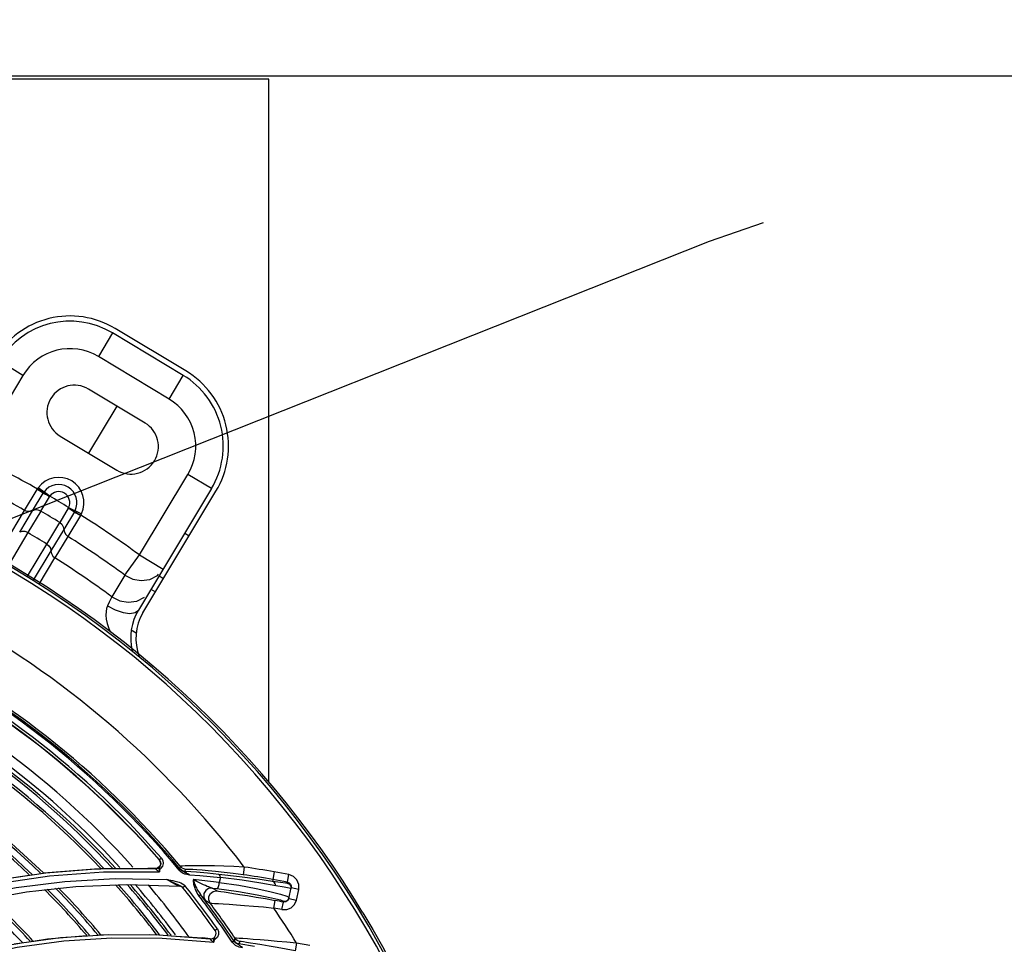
# Model space of a CAD drawing. Extents: x 40.7 to 137.4, y -250.8 to -221.5.
# Tile 168 of 256: x 62.501 to 62.72, y -239.962 to -239.756. Entities that reach past the tile are written whole.
import ezdxf

# ---------------------------------------------------------------- set-up
doc = ezdxf.new("R2010")
doc.units = 0
doc.header["$MEASUREMENT"] = 0
doc.linetypes.add('DASHDOT2', pattern=[0.5, 0.25, -0.125, 0, -0.125])
doc.layers.get('0').update_dxf_attribs({"linetype": 'CONTINUOUS'})
doc.layers.add('AC-FRIGORÍFICA', color=20, linetype='DASHDOT2')
doc.layers.add('paredes1', color=8, linetype='CONTINUOUS')

msp = doc.modelspace()

# ---------------------------------------------------------------- linework, layer by layer
at = {"color": 5}
for p, q in [((62.55641614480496, -239.7693612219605), (62.49641614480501, -239.7693612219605)), ((62.55641614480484, -239.9254444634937), (62.55641614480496, -239.7693612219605))]:
    msp.add_line(p, q, dxfattribs=at)
at = {"color": 6, "linetype": 'Continuous'}
for p, q in [((62.53803921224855, -239.834168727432), (62.52234258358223, -239.8247372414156)), ((62.52174525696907, -239.8257313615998), (62.51860142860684, -239.8309635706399)), ((62.53744188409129, -239.8351628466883), (62.52174525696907, -239.8257313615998)), ((62.50184935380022, -239.8351403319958), (62.49661714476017, -239.8319965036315)), ((62.53429805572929, -239.8403950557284), (62.51860142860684, -239.8309635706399)), ((62.50184935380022, -239.8351403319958), (62.49110122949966, -239.8530282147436)), ((62.53429805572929, -239.8403950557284), (62.53744188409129, -239.8351628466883)), ((62.52895579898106, -239.8457305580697), (62.51639849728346, -239.8381853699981)), ((62.52267714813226, -239.8419579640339), (62.51638949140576, -239.8524223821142)), ((62.51011084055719, -239.8486497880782), (62.52266814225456, -239.85619497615)), ((62.52772669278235, -239.8750350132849), (62.53847481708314, -239.8571471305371)), ((62.5437070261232, -239.8602909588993), (62.53847481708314, -239.8571471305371)), ((62.50221534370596, -239.8651353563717), (62.50498703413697, -239.8605006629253)), ((62.50505652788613, -239.8603870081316), (62.50498703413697, -239.8605006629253)), ((62.50638867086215, -239.8612487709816), (62.50505652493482, -239.8603870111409)), ((62.50780899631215, -239.8619791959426), (62.50523894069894, -239.8601204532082)), ((62.5437070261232, -239.8602909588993), (62.52749917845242, -239.8872653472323)), ((62.50399654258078, -239.8652007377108), (62.50635093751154, -239.861308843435)), ((62.50579200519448, -239.8652856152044), (62.50772607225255, -239.8620988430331)), ((62.52849330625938, -239.8878626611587), (62.54470114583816, -239.8608882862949)), ((62.51191291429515, -239.8646145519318), (62.51000715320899, -239.8678183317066)), ((62.5119796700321, -239.8644850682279), (62.51482745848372, -239.8658815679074)), ((62.49933541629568, -239.869928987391), (62.50221537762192, -239.8651353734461)), ((62.50111670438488, -239.86999333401), (62.50399626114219, -239.8652009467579)), ((62.50579200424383, -239.8652856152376), (62.50291228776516, -239.8700778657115)), ((62.51325623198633, -239.8654580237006), (62.51092501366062, -239.8693637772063)), ((62.51460991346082, -239.8662827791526), (62.51181897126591, -239.8709057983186)), ((62.51460991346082, -239.8662827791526), (62.51467770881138, -239.8661679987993)), ((62.50712796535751, -239.8726109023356), (62.51000728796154, -239.8678185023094)), ((62.50291192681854, -239.8700780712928), (62.49875158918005, -239.8770480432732)), ((62.51092495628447, -239.8693641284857), (62.50804543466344, -239.874156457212)), ((62.51181892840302, -239.8709057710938), (62.5089384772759, -239.8756990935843)), ((62.53775758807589, -239.8701924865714), (62.53875170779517, -239.8707898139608)), ((62.50282982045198, -239.8797170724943), (62.50712777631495, -239.8726112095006)), ((62.50804520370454, -239.8741567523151), (62.50414554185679, -239.8806068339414)), ((62.50547157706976, -239.8815035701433), (62.50893849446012, -239.8756990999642)), ((62.52446991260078, -239.879506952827), (62.52772669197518, -239.8750350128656)), ((62.52772669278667, -239.8750350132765), (62.53295890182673, -239.8781788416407)), ((62.52446991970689, -239.8795069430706), (62.52156959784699, -239.8843114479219)), ((62.53169561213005, -239.879590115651), (62.53196491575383, -239.8792892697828)), ((62.53206309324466, -239.879669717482), (62.53305721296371, -239.8802670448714)), ((62.52156961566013, -239.8843114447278), (62.52101353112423, -239.8855156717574)), ((62.53026493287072, -239.8826623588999), (62.53125905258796, -239.8832596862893)), ((62.52101353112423, -239.8855156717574), (62.52063090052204, -239.8863490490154)), ((62.52590463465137, -239.8916503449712), (62.52698646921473, -239.8923003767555))]:
    msp.add_line(p, q, dxfattribs=at)
at = {"color": 155}
for p, q in [((62.53209984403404, -239.9427750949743), (62.53234897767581, -239.9432495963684)), ((62.53219317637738, -239.9427786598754), (62.53209990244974, -239.9427751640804)), ((62.53261057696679, -239.9424153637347), (62.53219316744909, -239.9427786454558)), ((62.49541654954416, -239.9473396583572), (62.50693008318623, -239.9456162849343)), ((62.50639611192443, -239.9456820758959), (62.51772685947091, -239.944767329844)), ((62.50693008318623, -239.9456162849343), (62.51890204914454, -239.944718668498)), ((62.51772685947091, -239.944767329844), (62.51911658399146, -239.9447534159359)), ((62.51890204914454, -239.944718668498), (62.53128970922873, -239.944699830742)), ((62.52240179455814, -239.9447205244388), (62.52958609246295, -239.9446485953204)), ((62.53171120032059, -239.9445898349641), (62.53128487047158, -239.9446758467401)), ((62.53219371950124, -239.9453033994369), (62.53219804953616, -239.9454228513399)), ((62.53655034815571, -239.9450402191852), (62.5367774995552, -239.9448514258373)), ((62.53677814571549, -239.9442032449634), (62.53669520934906, -239.9447371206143)), ((62.53788314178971, -239.9453486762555), (62.53796556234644, -239.9448131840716)), ((62.54036232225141, -239.9455285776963), (62.53788491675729, -239.9453498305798)), ((62.55098955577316, -239.9443642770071), (62.55074356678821, -239.9460553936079)), ((62.55762204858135, -239.9454509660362), (62.5572366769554, -239.9475580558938)), ((62.56090000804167, -239.9460494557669), (62.55762196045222, -239.945451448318)), ((62.5357430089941, -239.9479979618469), (62.53610037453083, -239.9481574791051)), ((62.53825476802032, -239.9459788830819), (62.53882595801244, -239.9460888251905)), ((62.54339855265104, -239.9464588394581), (62.5456809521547, -239.9466876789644)), ((62.5456809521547, -239.9466876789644), (62.5454289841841, -239.9477755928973)), ((62.56059268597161, -239.9477304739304), (62.55731462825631, -239.9471314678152)), ((62.56059268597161, -239.9477304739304), (62.56055267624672, -239.947918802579)), ((62.56059268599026, -239.947730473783), (62.5608997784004, -239.9460499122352)), ((62.49206704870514, -239.9517521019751), (62.50261660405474, -239.9498586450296)), ((62.50261660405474, -239.9498586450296), (62.51357832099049, -239.9486798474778)), ((62.51357832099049, -239.9486798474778), (62.52494333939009, -239.9482583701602)), ((62.52494333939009, -239.9482583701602), (62.53665081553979, -239.9486396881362)), ((62.53718228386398, -239.9487736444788), (62.53736712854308, -239.9489645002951)), ((62.53730538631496, -239.9480835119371), (62.53762869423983, -239.948312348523)), ((62.53787052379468, -239.9485614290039), (62.53736712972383, -239.9489644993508)), ((62.53762869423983, -239.948312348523), (62.537873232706, -239.9485651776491)), ((62.54496875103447, -239.9496443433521), (62.54386168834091, -239.9490168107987)), ((62.54386180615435, -239.9490168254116), (62.54486729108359, -239.9491385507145)), ((62.56091628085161, -239.9513435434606), (62.56142104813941, -239.948967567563)), ((62.56138110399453, -239.949155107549), (62.56099083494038, -239.9490790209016)), ((62.56134711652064, -239.9486011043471), (62.56138121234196, -239.9491550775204)), ((62.56142493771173, -239.9485549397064), (62.56142104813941, -239.948967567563)), ((62.56309287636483, -239.949322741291), (62.56142104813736, -239.9489675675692)), ((62.56258813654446, -239.95169858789), (62.56309284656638, -239.9493228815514)), ((62.54090748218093, -239.9507230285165), (62.54125868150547, -239.9504524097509)), ((62.54231323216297, -239.951747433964), (62.54340271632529, -239.9523653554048)), ((62.5575444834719, -239.9534639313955), (62.55786584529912, -239.9517855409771)), ((62.55935673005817, -239.9538206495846), (62.55969542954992, -239.9521456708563)), ((62.55969542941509, -239.9521456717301), (62.55973946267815, -239.9519383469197)), ((62.56022882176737, -239.9521130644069), (62.55969542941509, -239.9521456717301)), ((62.56047305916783, -239.9508369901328), (62.56095976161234, -239.9511364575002)), ((62.56091628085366, -239.9513435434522), (62.56258810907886, -239.951698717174)), ((62.54503548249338, -239.9580910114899), (62.54450989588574, -239.9584616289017)), ((62.54503742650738, -239.9580975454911), (62.54529081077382, -239.9586727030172)), ((62.49987584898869, -239.9614193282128), (62.51016705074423, -239.9600036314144)), ((62.5319850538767, -239.9593874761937), (62.54343122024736, -239.9602829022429)), ((62.5327365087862, -239.9601515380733), (62.54420705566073, -239.9610795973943)), ((62.53472867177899, -239.9596336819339), (62.5416950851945, -239.9600943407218)), ((62.54343113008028, -239.9602825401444), (62.54286668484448, -239.9602193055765)), ((62.54418351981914, -239.960911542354), (62.54420762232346, -239.9610716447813)), ((62.54422264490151, -239.960921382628), (62.54420705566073, -239.9610795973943)), ((62.54432269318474, -239.9602642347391), (62.5444427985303, -239.960430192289)), ((62.54501506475, -239.9599596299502), (62.54444231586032, -239.9604381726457)), ((62.54831650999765, -239.9610080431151), (62.54868444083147, -239.9607606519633)), ((62.54896821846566, -239.9601961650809), (62.54864676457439, -239.9606863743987)), ((62.54922847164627, -239.9604964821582), (62.54896821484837, -239.9601961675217)), ((62.54976379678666, -239.9614144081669), (62.55008415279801, -239.9609225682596)), ((62.54990842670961, -239.9608911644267), (62.55008415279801, -239.9609225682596)), ((62.55322867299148, -239.9620054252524), (62.54976379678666, -239.9614144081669)), ((62.56260155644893, -239.9612671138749), (62.56230092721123, -239.9629493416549)), ((62.56554798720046, -239.9617936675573), (62.56260155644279, -239.9612671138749))]:
    msp.add_line(p, q, dxfattribs=at)
at = {"color": 6, "linetype": 'Continuous'}
for points in [[(62.5063697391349, -239.8612791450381), (62.50599632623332, -239.8611055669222), (62.50552331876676, -239.860824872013), (62.50498720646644, -239.8605003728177)], [(62.50523893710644, -239.8601204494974), (62.50517659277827, -239.8602082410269), (62.50511578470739, -239.8602971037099), (62.50505652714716, -239.8603870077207)], [(62.50635113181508, -239.8613089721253), (62.50641105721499, -239.8612139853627), (62.50646868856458, -239.8611280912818), (62.50652394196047, -239.8610498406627)], [(62.50772600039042, -239.8620989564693), (62.50718682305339, -239.8617793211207), (62.50670979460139, -239.8615052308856), (62.50635113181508, -239.8613089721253)], [(62.50772607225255, -239.8620988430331), (62.50775254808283, -239.8620573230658), (62.50778017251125, -239.8620174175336), (62.50780899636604, -239.8619791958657)], [(62.51197962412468, -239.8644851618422), (62.51195941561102, -239.8645286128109), (62.51193715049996, -239.864571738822), (62.51191291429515, -239.8646145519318)], [(62.51191292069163, -239.8646145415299), (62.51244361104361, -239.864937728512), (62.51290955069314, -239.8652301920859), (62.51325623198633, -239.8654580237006)], [(62.50399655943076, -239.8652008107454), (62.50342419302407, -239.8653797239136), (62.5028059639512, -239.8653570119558), (62.50221537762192, -239.8651353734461)], [(62.50579200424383, -239.8652856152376), (62.50520343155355, -239.8650542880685), (62.50458152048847, -239.8650228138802), (62.50399626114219, -239.8652009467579)], [(62.51340346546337, -239.8651835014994), (62.51335688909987, -239.8652757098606), (62.51330786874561, -239.865367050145), (62.51325602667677, -239.8654579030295)], [(62.51325675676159, -239.8654573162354), (62.5136026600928, -239.865674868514), (62.51407246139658, -239.8659616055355), (62.51460973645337, -239.8662830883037)], [(62.51326028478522, -239.8654596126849), (62.51362382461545, -239.8656396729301), (62.51411932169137, -239.865889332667), (62.51467770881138, -239.8661679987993)], [(62.51467770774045, -239.8661679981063), (62.5147292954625, -239.8660733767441), (62.51477922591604, -239.8659778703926), (62.51482749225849, -239.8658814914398)], [(62.51000728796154, -239.8678185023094), (62.51048770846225, -239.8682293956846), (62.51080747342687, -239.86876373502), (62.51092495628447, -239.8693641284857)], [(62.50291228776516, -239.8700778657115), (62.5023234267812, -239.8698465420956), (62.50170143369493, -239.8698152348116), (62.50111670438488, -239.86999333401)], [(62.51092495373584, -239.8693639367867), (62.51103596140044, -239.8699526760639), (62.51134627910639, -239.8704879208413), (62.51181892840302, -239.8709057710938)], [(62.50712796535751, -239.8726109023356), (62.50760848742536, -239.8730221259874), (62.50792817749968, -239.8735567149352), (62.50804543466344, -239.874156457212)], [(62.50804542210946, -239.8741568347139), (62.50815586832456, -239.8747461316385), (62.50846580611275, -239.8752814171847), (62.5089384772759, -239.8756990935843)], [(62.52446991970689, -239.8795069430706), (62.52625534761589, -239.8804018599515), (62.52813063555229, -239.880720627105), (62.53001077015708, -239.880457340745), (62.53169561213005, -239.879590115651)], [(62.52156959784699, -239.8843114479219), (62.52335569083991, -239.8852101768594), (62.5252327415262, -239.8855317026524), (62.52711545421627, -239.88526996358), (62.52880291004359, -239.88440277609)], [(62.52063090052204, -239.8863490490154), (62.52042393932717, -239.886913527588), (62.52028816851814, -239.8875867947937), (62.52025034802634, -239.8883749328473), (62.52033200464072, -239.8892723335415), (62.52054866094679, -239.8902638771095), (62.52090696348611, -239.8913388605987), (62.52128319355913, -239.8921962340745)], [(62.520630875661, -239.8863490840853), (62.52235618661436, -239.8872623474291), (62.52406831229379, -239.887849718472), (62.52559380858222, -239.8880532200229), (62.52677813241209, -239.8878522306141), (62.52749905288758, -239.8872652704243)], [(62.5773247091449, -239.9545005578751), (62.57952938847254, -239.9582275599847), (62.58166221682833, -239.961997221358), (62.58372191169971, -239.965807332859)]]:
    msp.add_lwpolyline(points, dxfattribs=at)
at = {"color": 155}
for points in [[(62.53234897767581, -239.9432495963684), (62.53235890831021, -239.9437819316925), (62.53213061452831, -239.9442616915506), (62.53171120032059, -239.9445898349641)], [(62.53219317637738, -239.9427786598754), (62.53242427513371, -239.9431880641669), (62.53247447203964, -239.9436680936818), (62.53233431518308, -239.944112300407), (62.53200646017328, -239.9444824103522)], [(62.53260995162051, -239.9424181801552), (62.53290731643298, -239.9429383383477), (62.53298186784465, -239.9435610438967), (62.53280549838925, -239.9441530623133), (62.53235947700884, -239.9446634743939)], [(62.41163182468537, -239.9993209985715), (62.41732310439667, -239.992174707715), (62.42368332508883, -239.9853036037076), (62.4306207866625, -239.9788524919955), (62.43822412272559, -239.9727796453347), (62.44643801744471, -239.9671796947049), (62.45524393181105, -239.9621051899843), (62.46462773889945, -239.9576035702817), (62.47458869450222, -239.9537175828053), (62.48511463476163, -239.9504985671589), (62.4961755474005, -239.9480037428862), (62.50773716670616, -239.9462891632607), (62.51976050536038, -239.9454097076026), (62.53219804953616, -239.9454228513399)], [(62.53124333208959, -239.9446978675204), (62.53070309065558, -239.9446800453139), (62.53015052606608, -239.9446635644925), (62.52958609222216, -239.944648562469)], [(62.53128970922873, -239.944699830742), (62.53125745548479, -239.9447034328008), (62.53124602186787, -239.9447220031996), (62.53126525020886, -239.9447602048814), (62.53132075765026, -239.9448184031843), (62.53140924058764, -239.9448922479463), (62.53152452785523, -239.9449787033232), (62.53166385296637, -239.9450765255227), (62.53182358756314, -239.9451829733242)], [(62.5312896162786, -239.9446994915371), (62.53154259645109, -239.9446805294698), (62.53178541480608, -239.9446070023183), (62.53200646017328, -239.9444824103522)], [(62.53182358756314, -239.9451829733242), (62.53200133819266, -239.9452964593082), (62.53219904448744, -239.9454190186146)], [(62.5320064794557, -239.9444824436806), (62.53201171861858, -239.9444793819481), (62.53200937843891, -239.9444829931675), (62.53200644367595, -239.944488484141), (62.53200321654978, -239.9444960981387), (62.53200004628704, -239.9445063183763), (62.53199760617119, -239.9445197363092), (62.53199509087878, -239.9445599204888)], [(62.53199509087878, -239.9445599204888), (62.53200182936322, -239.9445861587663), (62.53201108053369, -239.9446199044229), (62.53202006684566, -239.9446627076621), (62.5320323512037, -239.9447124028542), (62.53204884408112, -239.9447685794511), (62.53207357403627, -239.9448316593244), (62.53208668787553, -239.9449069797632), (62.53210229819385, -239.9449911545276), (62.53211989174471, -239.9450834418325), (62.53214191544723, -239.9451844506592), (62.53216779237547, -239.9452957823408), (62.53219901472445, -239.9454188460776)], [(62.53200635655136, -239.9444823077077), (62.53210799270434, -239.9444687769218), (62.53223394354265, -239.9445319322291), (62.53236033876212, -239.9446597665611)], [(62.53235947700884, -239.9446634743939), (62.53230958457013, -239.9446931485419), (62.53227347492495, -239.9447324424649), (62.53224975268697, -239.9447891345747), (62.53223252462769, -239.944856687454), (62.53221789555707, -239.9449297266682), (62.53220581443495, -239.9450098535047), (62.53219769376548, -239.9450990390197), (62.53219344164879, -239.9451966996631), (62.53219371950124, -239.9453033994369)], [(62.53654988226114, -239.9450450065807), (62.53686655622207, -239.9453607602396), (62.53725381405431, -239.9456333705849), (62.53772118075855, -239.9458411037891), (62.53825476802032, -239.9459788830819)], [(62.53677793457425, -239.9448519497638), (62.53673164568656, -239.944791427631), (62.53670403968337, -239.9447531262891), (62.53669519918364, -239.944737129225)], [(62.53788314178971, -239.9453486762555), (62.53744000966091, -239.9452557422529), (62.53703418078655, -239.9450478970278), (62.53669520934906, -239.9447371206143)], [(62.53729548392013, -239.9453104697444), (62.5370371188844, -239.9451160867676), (62.53677789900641, -239.9448519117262)], [(62.5509895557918, -239.944364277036), (62.54864788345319, -239.944239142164), (62.54642991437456, -239.9441517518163), (62.54439389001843, -239.9440985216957), (62.5425890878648, -239.9440742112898), (62.54103787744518, -239.9440710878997), (62.53974398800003, -239.9440829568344), (62.53869778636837, -239.9441036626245), (62.5378874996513, -239.9441287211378), (62.53730449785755, -239.9441556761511), (62.53693824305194, -239.9441804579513), (62.53677813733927, -239.9442032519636)], [(62.53677814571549, -239.9442032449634), (62.53711073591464, -239.9445090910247), (62.5375157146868, -239.9447183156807), (62.53796556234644, -239.9448131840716)], [(62.5388262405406, -239.9460831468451), (62.53852590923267, -239.9459462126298), (62.53825234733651, -239.9458162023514), (62.53800370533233, -239.9456938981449), (62.53777077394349, -239.9455767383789), (62.53753906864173, -239.9454554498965), (62.53729548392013, -239.9453104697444)], [(62.53882622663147, -239.9460831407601), (62.53862386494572, -239.9459720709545), (62.5384396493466, -239.945867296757), (62.53827294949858, -239.9457682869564), (62.53812494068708, -239.9456753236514), (62.53799765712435, -239.9455889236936), (62.53789677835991, -239.9455118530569), (62.5378297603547, -239.9454491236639), (62.53779742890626, -239.9454023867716), (62.53779713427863, -239.9453704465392), (62.53782750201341, -239.9453527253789), (62.53788498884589, -239.9453488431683)], [(62.53796548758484, -239.944814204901), (62.53809835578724, -239.9448060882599), (62.53840146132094, -239.9448104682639), (62.53888980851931, -239.9448296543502)], [(62.53888980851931, -239.9448296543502), (62.53957821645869, -239.9448667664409), (62.54047826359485, -239.944925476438), (62.54161078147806, -239.9450112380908), (62.54299774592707, -239.9451311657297), (62.54463710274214, -239.9452917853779)], [(62.54535562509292, -239.9459930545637), (62.54285278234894, -239.9457427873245), (62.54036232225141, -239.9455285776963)], [(62.54463710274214, -239.9452917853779), (62.54650760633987, -239.9454984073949), (62.54856092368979, -239.945752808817), (62.55074371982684, -239.9460543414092)], [(62.46157744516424, -239.9607263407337), (62.470544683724, -239.9568965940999), (62.48001250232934, -239.9536176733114), (62.48992190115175, -239.9509443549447), (62.50033062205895, -239.9489012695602), (62.51115954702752, -239.9475483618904), (62.52231334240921, -239.9469321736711), (62.53377431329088, -239.9471197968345)], [(62.49111629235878, -239.9483046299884), (62.49517501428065, -239.9473845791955), (62.50325644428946, -239.9461503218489)], [(62.53377431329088, -239.9471197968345), (62.53389891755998, -239.9471227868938), (62.53403758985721, -239.947149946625), (62.53418822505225, -239.9471820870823), (62.53471850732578, -239.9472912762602)], [(62.53377503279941, -239.9471149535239), (62.53436988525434, -239.9473925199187), (62.53488758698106, -239.9476235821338), (62.5357430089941, -239.9479979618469)], [(62.53665087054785, -239.9486397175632), (62.5365324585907, -239.9486129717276), (62.53636054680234, -239.9485494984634), (62.53614096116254, -239.9484533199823), (62.5358742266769, -239.9483249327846), (62.53555935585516, -239.9481633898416), (62.53518867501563, -239.947963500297), (62.53475667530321, -239.9477200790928), (62.53427738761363, -239.9474380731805), (62.53377503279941, -239.9471149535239)], [(62.53471850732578, -239.9472912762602), (62.5351455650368, -239.947381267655), (62.53538506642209, -239.9474340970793), (62.53564428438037, -239.9474942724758), (62.53592541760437, -239.9475643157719), (62.53623124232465, -239.9476484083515), (62.53656471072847, -239.9477536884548), (62.53693106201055, -239.94789451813), (62.53730538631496, -239.9480835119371)], [(62.53882595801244, -239.9460888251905), (62.54111341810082, -239.9462592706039), (62.54339855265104, -239.9464588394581)], [(62.53968056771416, -239.9471633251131), (62.53966917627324, -239.9472661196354), (62.53966601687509, -239.9473823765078), (62.53966679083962, -239.9475097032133), (62.53967286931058, -239.9476494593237), (62.53968550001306, -239.9478029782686), (62.53970609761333, -239.9479714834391), (62.53973618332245, -239.9481560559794), (62.5397775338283, -239.9483577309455), (62.53983235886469, -239.9485777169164), (62.53990329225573, -239.9488173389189), (62.53999350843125, -239.9490779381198), (62.54010692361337, -239.9493606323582), (62.54024839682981, -239.9496665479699), (62.54042412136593, -239.9499966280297), (62.54064150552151, -239.950350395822), (62.54090712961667, -239.9507304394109)], [(62.5454289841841, -239.9477755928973), (62.54351484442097, -239.9475504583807), (62.54159862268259, -239.9473463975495), (62.53968056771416, -239.9471633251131)], [(62.54386180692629, -239.9490170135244), (62.5436677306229, -239.9489731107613), (62.54341694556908, -239.9488936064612), (62.54312020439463, -239.9487849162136), (62.54278055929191, -239.9486494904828), (62.54239514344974, -239.9484861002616), (62.54195564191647, -239.9482905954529), (62.54145958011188, -239.9480607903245), (62.54091036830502, -239.9477956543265), (62.54031297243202, -239.9474943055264), (62.53968077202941, -239.9471571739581)], [(62.53968083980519, -239.9471571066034), (62.53970396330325, -239.947251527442), (62.53976711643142, -239.9474660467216)], [(62.53976711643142, -239.9474660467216), (62.53980420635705, -239.9475871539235), (62.53984611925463, -239.9477185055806), (62.53989371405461, -239.9478609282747), (62.53994785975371, -239.9480150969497), (62.54000966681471, -239.9481820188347), (62.5400806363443, -239.9483630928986), (62.54016238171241, -239.9485595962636), (62.54025643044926, -239.9487719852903), (62.54036503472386, -239.9490016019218), (62.54049155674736, -239.9492507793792), (62.54063877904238, -239.9495192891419), (62.54081201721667, -239.9498096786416), (62.54101695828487, -239.9501220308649), (62.54125867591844, -239.9504524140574)], [(62.54486740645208, -239.9491384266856), (62.54508505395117, -239.9490302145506), (62.54528018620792, -239.9486978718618), (62.54539936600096, -239.9482504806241), (62.54542874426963, -239.9477687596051)], [(62.54568066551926, -239.9466807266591), (62.54562567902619, -239.9463402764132), (62.54551267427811, -239.9460982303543), (62.54535560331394, -239.9459932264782)], [(62.55723614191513, -239.947560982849), (62.55400149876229, -239.9470842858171), (62.5499650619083, -239.9465351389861), (62.54535562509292, -239.9459930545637)], [(62.54542874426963, -239.9477687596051), (62.549763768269, -239.9484156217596), (62.55361580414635, -239.9491152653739), (62.55668311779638, -239.9497752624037), (62.55903980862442, -239.9503761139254), (62.56047305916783, -239.9508369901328)], [(62.55797238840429, -239.9485240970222), (62.55467894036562, -239.9479523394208), (62.55051864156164, -239.9473112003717), (62.54568066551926, -239.9466807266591)], [(62.56055267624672, -239.947918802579), (62.56015155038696, -239.9479325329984), (62.55901518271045, -239.9478077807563), (62.5572366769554, -239.9475580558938)], [(62.55797205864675, -239.9485244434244), (62.55786882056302, -239.9480697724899), (62.55760695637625, -239.9477318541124), (62.55723705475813, -239.9475581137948)], [(62.56055267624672, -239.947918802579), (62.56104763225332, -239.9481570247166), (62.56134711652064, -239.9486011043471)], [(62.56059268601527, -239.947730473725), (62.56097517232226, -239.94788354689), (62.56126802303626, -239.9481735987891), (62.56142493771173, -239.9485549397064)], [(62.56309284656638, -239.9493228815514), (62.56310139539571, -239.948222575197), (62.56268798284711, -239.9472227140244), (62.56192056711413, -239.9464600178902), (62.56090000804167, -239.9460494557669)], [(62.53610037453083, -239.9481574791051), (62.53641979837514, -239.9483071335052), (62.53670507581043, -239.9484535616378), (62.53695949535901, -239.9486057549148), (62.53718228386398, -239.9487736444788)], [(62.54386168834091, -239.9490168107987), (62.54307862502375, -239.9491149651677), (62.54242357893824, -239.9495541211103), (62.5420362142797, -239.9502370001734), (62.54199539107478, -239.9510245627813), (62.54231323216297, -239.951747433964)], [(62.54345774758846, -239.9502468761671), (62.5440556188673, -239.9497911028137), (62.54478576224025, -239.9496263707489)], [(62.54496875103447, -239.9496443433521), (62.54490731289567, -239.9496383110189), (62.54484667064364, -239.9496345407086), (62.5447853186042, -239.9496329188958)], [(62.54478610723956, -239.9496233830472), (62.54494735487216, -239.9496598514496), (62.54527800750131, -239.9497168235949), (62.54579275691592, -239.9497969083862), (62.54651059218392, -239.9499038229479), (62.54744552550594, -239.9500415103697), (62.54861764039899, -239.9502158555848), (62.55004340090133, -239.950433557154), (62.55172147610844, -239.9506999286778), (62.5536239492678, -239.9510168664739), (62.55569463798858, -239.951381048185), (62.55786590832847, -239.9517852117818)], [(62.54486729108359, -239.9491385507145), (62.54974102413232, -239.9498237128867), (62.55387569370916, -239.9505407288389), (62.5570192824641, -239.9511871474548), (62.55902998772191, -239.9516783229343), (62.55973951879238, -239.9519380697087)], [(62.56099083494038, -239.9490790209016), (62.55983306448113, -239.9488646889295), (62.55797205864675, -239.9485244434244)], [(62.54231281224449, -239.9517472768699), (62.54225713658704, -239.9516897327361), (62.54213039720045, -239.9515394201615), (62.54192668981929, -239.9512890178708), (62.54163855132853, -239.9509295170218), (62.54125869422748, -239.9504524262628)], [(62.54340263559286, -239.952365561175), (62.5430934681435, -239.9516667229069), (62.54311650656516, -239.9509125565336), (62.54345774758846, -239.9502468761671)], [(62.54340459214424, -239.9523682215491), (62.54340709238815, -239.9523685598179), (62.5438032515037, -239.9524009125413), (62.54441586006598, -239.9524406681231)], [(62.55935684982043, -239.9538206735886), (62.56043043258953, -239.9538235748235), (62.561408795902, -239.9534242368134), (62.56216405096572, -239.9526851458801), (62.56258813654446, -239.95169858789)], [(62.55973946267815, -239.9519383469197), (62.56025408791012, -239.9519118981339), (62.56070589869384, -239.9516270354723), (62.56096015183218, -239.9511370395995)], [(62.56091628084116, -239.9513435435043), (62.56067391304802, -239.9518208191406), (62.56022882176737, -239.9521130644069)], [(62.54441586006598, -239.9524406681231), (62.54525636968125, -239.952491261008), (62.54633299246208, -239.9525548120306), (62.54765616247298, -239.9526363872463), (62.5492298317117, -239.9527406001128), (62.5510452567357, -239.9528727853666), (62.55307157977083, -239.9530367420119), (62.55525769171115, -239.9532341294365), (62.55754448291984, -239.9534639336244)], [(62.54529081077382, -239.9586727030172), (62.54529308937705, -239.9593430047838), (62.54501506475, -239.9599596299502)], [(62.42507320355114, -240.0058555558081), (62.43023885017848, -239.9996937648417), (62.43597763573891, -239.9937967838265), (62.44224931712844, -239.9882429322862), (62.4490349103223, -239.983078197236), (62.45633929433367, -239.9783289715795), (62.46417291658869, -239.9740241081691), (62.47252301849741, -239.9702089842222), (62.48138373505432, -239.9669255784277), (62.49074371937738, -239.9642195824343), (62.50058440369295, -239.9621394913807), (62.51088341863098, -239.9607346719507), (62.52161300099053, -239.9600553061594), (62.5327365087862, -239.9601515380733)], [(62.50407586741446, -239.9608354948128), (62.50729927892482, -239.960321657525), (62.51600339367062, -239.9595990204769)], [(62.51016705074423, -239.9600036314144), (62.52088276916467, -239.9593100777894), (62.5319850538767, -239.9593874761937)], [(62.519087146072, -239.959397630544), (62.52984114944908, -239.9593104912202), (62.53152658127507, -239.9594219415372)], [(62.54286668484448, -239.9602193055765), (62.54228781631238, -239.9601564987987), (62.54169508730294, -239.9600943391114)], [(62.54343122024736, -239.9602829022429), (62.54339722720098, -239.9602828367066), (62.54337612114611, -239.960297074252), (62.54338172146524, -239.96033356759), (62.54342358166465, -239.9603968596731), (62.54349708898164, -239.9604786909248), (62.54359499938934, -239.9605725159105), (62.54371735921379, -239.9606803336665), (62.54386220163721, -239.9608014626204)], [(62.54386220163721, -239.9608014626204), (62.54402578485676, -239.9609321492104), (62.54420765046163, -239.9610718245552)], [(62.54407636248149, -239.9601697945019), (62.54403287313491, -239.9602017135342), (62.54403768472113, -239.960233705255), (62.54407488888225, -239.960306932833)], [(62.54407488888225, -239.960306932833), (62.54412542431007, -239.9604129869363), (62.54413958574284, -239.9605023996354), (62.5441441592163, -239.9605977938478), (62.54418351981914, -239.960911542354)], [(62.54407637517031, -239.960169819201), (62.5441925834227, -239.9601717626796), (62.54432269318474, -239.9602642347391)], [(62.54424441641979, -239.9607896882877), (62.54423262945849, -239.9608523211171), (62.54422264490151, -239.960921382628)], [(62.54444231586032, -239.9604381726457), (62.54441665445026, -239.9604431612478), (62.544393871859, -239.9604551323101), (62.54436186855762, -239.9604691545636), (62.54434918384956, -239.9604862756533), (62.54433069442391, -239.960523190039), (62.54431622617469, -239.9605528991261), (62.54429928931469, -239.9605911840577), (62.54428397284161, -239.9606329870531), (62.54426997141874, -239.9606804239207), (62.5442570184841, -239.9607326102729), (62.54424441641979, -239.9607896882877)], [(62.54831659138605, -239.9610152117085), (62.54895927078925, -239.9616867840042), (62.54976510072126, -239.9620622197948), (62.55061960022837, -239.9622459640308)], [(62.5486467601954, -239.9606863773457), (62.5486497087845, -239.9606971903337), (62.54866244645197, -239.9607222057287), (62.54868438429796, -239.9607605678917)], [(62.54864676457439, -239.9606863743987), (62.54894732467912, -239.9610253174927), (62.54932758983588, -239.9612739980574), (62.54976278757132, -239.9614142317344)], [(62.55061926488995, -239.9622395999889), (62.55041144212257, -239.962103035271), (62.55022696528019, -239.9619778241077), (62.55006243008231, -239.9618626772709), (62.54991525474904, -239.9617566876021), (62.54978399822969, -239.9616609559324), (62.54966495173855, -239.9615773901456), (62.54954699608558, -239.9615031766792), (62.54942038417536, -239.9614292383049), (62.54928230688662, -239.9613445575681), (62.54913607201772, -239.9612413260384), (62.54898493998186, -239.9611135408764), (62.54883251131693, -239.9609551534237), (62.54868438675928, -239.9607605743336)], [(62.54986964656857, -239.9602002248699), (62.54929876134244, -239.9601690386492), (62.54894118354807, -239.9601579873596)], [(62.54990865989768, -239.9608898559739), (62.54953738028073, -239.9607288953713), (62.54922847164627, -239.9604964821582)], [(62.56260155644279, -239.9612671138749), (62.56041862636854, -239.961063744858), (62.558302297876, -239.9608726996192), (62.55632287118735, -239.9606998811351), (62.55454223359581, -239.9605499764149), (62.55299834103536, -239.9604253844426), (62.55170711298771, -239.9603263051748), (62.55066778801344, -239.960251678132), (62.54986964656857, -239.9602002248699)], [(62.56230092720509, -239.9629493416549), (62.5602828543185, -239.9625909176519), (62.55831630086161, -239.9622460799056), (62.55648563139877, -239.9619294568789), (62.55486342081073, -239.9616532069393), (62.55348580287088, -239.9614228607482), (62.55235892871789, -239.9612386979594), (62.55146863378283, -239.9610975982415), (62.55079545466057, -239.9609956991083), (62.55032251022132, -239.9609295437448), (62.55003102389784, -239.9608954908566), (62.54990842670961, -239.9608911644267)], [(62.48840638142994, -239.9639869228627), (62.49670977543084, -239.9620097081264), (62.50112903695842, -239.9613052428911)], [(62.55061927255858, -239.9622396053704), (62.55042871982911, -239.9621083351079), (62.55025588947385, -239.9619853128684), (62.55009995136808, -239.9618697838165), (62.54996219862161, -239.9617622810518), (62.54984462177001, -239.9616635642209), (62.54975235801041, -239.9615767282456), (62.54969242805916, -239.9615075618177), (62.54966560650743, -239.9614577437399), (62.54966983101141, -239.9614260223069), (62.54970389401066, -239.9614118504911), (62.54976379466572, -239.9614144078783)]]:
    msp.add_lwpolyline(points, dxfattribs=at)
at = {"color": 6, "linetype": 'Continuous'}
for centre, radius, start, end in [((62.51231377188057, -239.8414279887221), 0.01947198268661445, 59.00001610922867, 149.0000161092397), ((62.51231377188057, -239.8414279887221), 0.01831220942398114, 58.99999999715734, 148.9999999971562), ((62.51231377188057, -239.8414279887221), 0.01220813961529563, 59.0000000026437, 148.9999999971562), ((62.5280103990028, -239.8508594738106), 0.01947198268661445, 328.9999999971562, 58.99999999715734), ((62.5280103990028, -239.8508594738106), 0.01831220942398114, 328.9999999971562, 58.99999999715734), ((62.51325466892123, -239.8434175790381), 0.006104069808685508, 59.0000000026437, 238.9999999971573), ((62.5280103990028, -239.8508594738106), 0.01220813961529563, 328.9999999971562, 58.99999999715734), ((62.52581197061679, -239.8509627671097), 0.006104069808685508, 239.0000000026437, 58.99999999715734), ((62.38526041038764, -240.0706578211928), 0.2420019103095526, 60.32884060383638, 64.06473948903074), ((62.38526041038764, -240.0706578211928), 0.2364697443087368, 60.3574626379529, 64.0647395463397), ((62.50978745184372, -239.8634100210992), 0.005613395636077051, 333.8781844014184, 144.1248369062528), ((62.50978745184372, -239.8634100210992), 0.004027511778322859, 333.874275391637, 144.1254297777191), ((62.50978745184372, -239.8634100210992), 0.002441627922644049, 333.8745724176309, 144.1254275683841), ((62.38526041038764, -240.0706578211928), 0.2420019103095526, 58.42400729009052, 59.57599271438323), ((62.38526041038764, -240.0706578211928), 0.223311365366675, 27.91007546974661, 66.42314523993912), ((62.38526041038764, -240.0706578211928), 0.224043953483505, 27.91013239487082, 66.42576289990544), ((62.38526041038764, -240.0706578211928), 0.2244575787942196, 31.16484445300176, 65.77620288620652), ((62.38526041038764, -240.0706578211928), 0.2381293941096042, 58.40839163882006, 59.59160835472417), ((62.38526041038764, -240.0706578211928), 0.2420019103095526, 53.93526050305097, 57.67114289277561), ((62.38526041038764, -240.0706578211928), 0.2325387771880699, 58.39406569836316, 59.60593430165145), ((62.38526041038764, -240.0706578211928), 0.2364697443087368, 53.93526047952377, 57.64253744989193), ((62.38526041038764, -240.0706578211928), 0.2308791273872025, 53.81516774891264, 57.6097558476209), ((62.53796359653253, -239.8935530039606), 0.01220813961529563, 148.9999999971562, 192.9767386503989), ((62.53796359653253, -239.8935530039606), 0.01104836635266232, 148.9999999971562, 201.5323141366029)]:
    msp.add_arc(centre, radius, start, end, dxfattribs=at)
at = {"color": 155}
for centre, radius, start, end in [((62.38526041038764, -240.0706578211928), 0.2083655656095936, 37.3091362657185, 61.46700977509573), ((62.38526041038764, -240.0706578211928), 0.1947878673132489, 41.03384930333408, 65.73200046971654), ((62.38526041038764, -240.0706578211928), 0.1947198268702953, 41.05264340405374, 65.71196872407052), ((62.38526041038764, -240.0706578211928), 0.1953406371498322, 41.03334657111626, 65.73104901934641), ((62.38526041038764, -240.0706578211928), 0.1966425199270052, 39.70221384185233, 64.76991934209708), ((62.38526041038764, -240.0706578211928), 0.1969382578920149, 39.7030441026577, 64.76905174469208), ((62.38526041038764, -240.0706578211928), 0.1973534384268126, 39.84790158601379, 63.94734579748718), ((62.38526041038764, -240.0706578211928), 0.1871111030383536, 42.41947907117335, 67.97234495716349), ((62.38526041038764, -240.0706578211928), 0.1892692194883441, 41.85634661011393, 67.30568597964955), ((62.38526041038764, -240.0706578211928), 0.1837938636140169, 43.2565396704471, 68.7502442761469), ((62.38526041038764, -240.0706578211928), 0.1842944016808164, 43.12020711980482, 68.61961165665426), ((62.38526041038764, -240.0706578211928), 0.1857594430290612, 42.7207677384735, 68.2365964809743), ((62.38526041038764, -240.0706578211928), 0.186260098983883, 42.5841510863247, 68.10550359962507), ((62.38526041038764, -240.0706578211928), 0.1735513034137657, 46.03009910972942, 71.3964415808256), ((62.38526041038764, -240.0706578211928), 0.174051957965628, 45.89529432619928, 71.26836951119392), ((62.38526041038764, -240.0706578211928), 0.1715857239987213, 46.55870983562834, 71.89807055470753), ((62.38526041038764, -240.0706578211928), 0.1720862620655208, 46.42420773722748, 71.77052268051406), ((62.52436891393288, -240.1273781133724), 0.1849397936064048, 79.6416683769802, 81.7239699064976), ((62.52436899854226, -240.1273776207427), 0.1832303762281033, 79.64155861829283, 81.72397522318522), ((62.38526041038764, -240.0706578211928), 0.1715857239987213, 40.36488328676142, 44.99459662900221), ((62.38526041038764, -240.0706578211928), 0.1720862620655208, 40.23953316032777, 44.86247534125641), ((62.38526041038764, -240.0706578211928), 0.1735513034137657, 39.87177649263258, 44.47522400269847), ((62.38526041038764, -240.0706578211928), 0.174051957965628, 39.74582916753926, 44.34272488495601), ((62.38526041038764, -240.0706578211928), 0.1837938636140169, 37.26573956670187, 41.74531512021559), ((62.38526041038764, -240.0706578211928), 0.1842944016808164, 37.13690108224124, 41.61093757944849), ((62.38526041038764, -240.0706578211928), 0.1857594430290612, 36.75905079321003, 41.21713417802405), ((62.38526041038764, -240.0706578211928), 0.186260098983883, 36.62969458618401, 41.08241336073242), ((62.38526041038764, -240.0706578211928), 0.1871111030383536, 36.48219728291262, 40.87412668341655), ((62.38526041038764, -240.0706578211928), 0.1892692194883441, 35.84231948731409, 40.26154466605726), ((62.53657726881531, -239.9497359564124), 0.001098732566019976, 38.65454604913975, 86.15979344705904), ((62.38509912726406, -240.0709195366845), 0.1950860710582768, 35.2014373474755, 38.69190456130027), ((62.3850999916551, -240.0709188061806), 0.1957306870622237, 35.20136746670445, 38.69202734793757), ((62.38526041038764, -240.0706578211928), 0.1598781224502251, 43.25075341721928, 48.00604456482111), ((62.38526041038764, -240.0706578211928), 0.16134316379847, 42.89471328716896, 47.67632800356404), ((62.38526041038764, -240.0706578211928), 0.1618438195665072, 42.77271952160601, 47.54627691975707), ((62.38526041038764, -240.0706578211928), 0.1964903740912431, 33.91776551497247, 37.61461755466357), ((62.38526041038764, -240.0706578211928), 0.1969385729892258, 33.91953557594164, 37.61626050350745), ((62.38526041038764, -240.0706578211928), 0.1974892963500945, 34.00946338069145, 36.79692434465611), ((62.52395255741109, -240.1289044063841), 0.1803363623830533, 78.56788553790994, 79.1606589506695), ((62.52395258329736, -240.1289043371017), 0.1786274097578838, 78.56817760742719, 79.16066208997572), ((62.38526041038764, -240.0706578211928), 0.2083655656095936, 31.66785082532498, 34.224960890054), ((62.54356221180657, -239.9591301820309), 0.001159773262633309, 263.5105036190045, 35.20143530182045)]:
    msp.add_arc(centre, radius, start, end, dxfattribs=at)
at = {"layer": 'AC-FRIGORÍFICA'}
msp.add_arc((67.3111295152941, -252.3569813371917), 13.38763019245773, 71.7807160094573, 112.9520166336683, dxfattribs=at)
at = {"layer": 'paredes1'}
msp.add_line((60.03523173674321, -239.7686380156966), (65.41645532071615, -239.7686380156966), dxfattribs=at)

doc.saveas('drawing.dxf')
